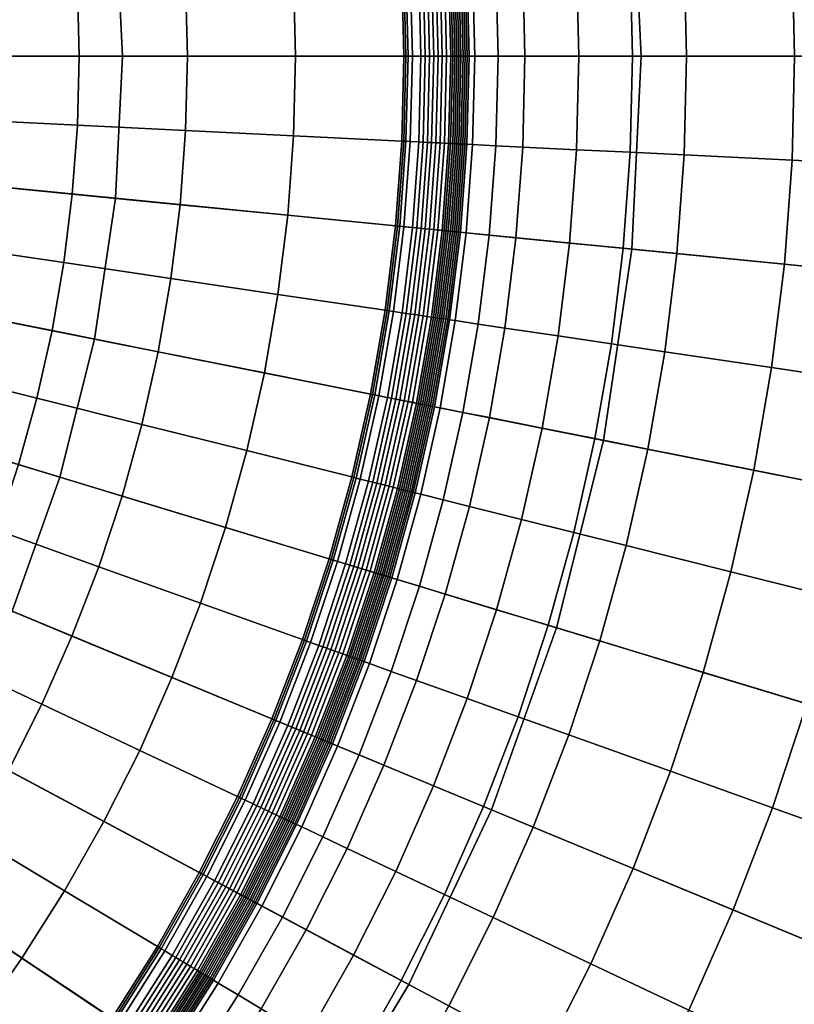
# Model space of a CAD drawing. Header units: millimetres. Extents: x -707 to 884, y -280 to 280.
# Tile 58 of 256: x -460 to -439, y -26 to 1. Entities that reach past the tile are written whole.
import ezdxf

# ---------------------------------------------------------------- set-up
doc = ezdxf.new("R2010")
doc.units = ezdxf.units.MM
doc.header["$MEASUREMENT"] = 0
doc.layers.add('Small CH176 Glass 1', color=1, linetype='Continuous', true_color=0xff0000)

msp = doc.modelspace()

# ---------------------------------------------------------------- meshes
at = {"layer": 'Small CH176 Glass 1'}
mesh = msp.add_polyface(dxfattribs=at)
corners = [(-414.135, 8.143, 17.539), (-413.734, 0, 17.539), (-399.41, 0, 19.606), (-399.879, 9.547, 19.605), (-423.061, 7.264, 15.859), (-422.704, 0, 15.859), (-415.331, 16.208, 17.537), (-401.282, 19.002, 19.605), (-424.128, 14.458, 15.858), (-433.823, 12.529, 13.769), (-432.898, 6.295, 13.77), (-444.332, 10.439, 11.529), (-443.561, 5.245, 11.53), (-435.355, 18.643, 13.767), (-425.895, 21.512, 15.855), (-445.608, 15.532, 11.527), (-448.271, 4.781, 0.305), (-448.095, 2.393, 0.305), (-448.15, 2.391, 0.286), (-448.326, 4.775, 0.286), (-448.217, 4.786, 0.326), (-448.04, 2.396, 0.326), (-448.064, 4.801, 0.385), (-447.887, 2.403, 0.385), (-447.435, 4.863, 0.633), (-447.256, 2.435, 0.633), (-446.708, 4.935, 0.919), (-446.526, 2.47, 0.919), (-445.252, 5.078, 1.485), (-445.065, 2.542, 1.485), (-443.795, 5.222, 2.045), (-443.603, 2.614, 2.045), (-442.337, 5.365, 2.599), (-442.14, 2.686, 2.599), (-439.416, 5.653, 3.685), (-439.208, 2.83, 3.685), (-436.486, 5.942, 4.739), (-436.267, 2.974, 4.739), (-430.589, 6.522, 6.734), (-430.348, 3.265, 6.735), (-424.626, 7.11, 8.553), (-424.364, 3.559, 8.553), (-412.005, 8.353, 11.693), (-411.698, 4.181, 11.693), (-448.564, 7.157, 0.305), (-448.618, 7.149, 0.286), (-448.51, 7.165, 0.326), (-448.358, 7.187, 0.385), (-447.733, 7.28, 0.633), (-447.01, 7.387, 0.919), (-445.563, 7.602, 1.485), (-444.115, 7.817, 2.045), (-442.666, 8.032, 2.599), (-439.762, 8.462, 3.685), (-436.85, 8.894, 4.739), (-430.988, 9.764, 6.734), (-425.062, 10.643, 8.553), (-412.517, 12.504, 11.693), (-448.15, 9.679, 0.633), (-448.769, 9.556, 0.385), (-447.432, 9.822, 0.918), (-445.998, 10.107, 1.485), (-444.562, 10.393, 2.045), (-443.125, 10.679, 2.599), (-440.246, 11.252, 3.685), (-437.359, 11.826, 4.738), (-431.547, 12.982, 6.734), (-425.671, 14.151, 8.552), (-413.232, 16.625, 11.692), (-400.546, 19.148, 14.09), (-399.722, 14.402, 14.09), (-447.974, 12.233, 0.918), (-448.683, 12.056, 0.633), (-446.555, 12.589, 1.485), (-445.135, 12.944, 2.045), (-443.714, 13.3, 2.599), (-440.867, 14.013, 3.684), (-438.01, 14.729, 4.738), (-432.262, 16.169, 6.734), (-426.451, 17.624, 8.552), (-414.149, 20.706, 11.692), (-447.233, 15.039, 1.485), (-448.633, 14.615, 0.918), (-445.833, 15.464, 2.045), (-444.431, 15.89, 2.599), (-441.622, 16.742, 3.684), (-438.804, 17.596, 4.738), (-433.133, 19.317, 6.733), (-448.031, 17.454, 1.485), (-449.408, 16.961, 0.918), (-446.653, 17.947, 2.045), (-445.273, 18.441, 2.598)]
mesh.append_faces([[corners[k] for k in face] for face in [(0, 1, 2, 3), (4, 5, 1, 0), (6, 0, 3, 7), (8, 4, 0, 6), (9, 10, 4, 8), (11, 12, 10, 9), (13, 9, 8, 14), (15, 11, 9, 13), (16, 17, 18, 19), (20, 21, 17, 16), (22, 23, 21, 20), (24, 25, 23, 22), (26, 27, 25, 24), (28, 29, 27, 26), (30, 31, 29, 28), (32, 33, 31, 30), (34, 35, 33, 32), (36, 37, 35, 34), (38, 39, 37, 36), (40, 41, 39, 38), (42, 43, 41, 40), (44, 16, 19, 45), (46, 20, 16, 44), (47, 22, 20, 46), (48, 24, 22, 47), (49, 26, 24, 48), (50, 28, 26, 49), (51, 30, 28, 50), (52, 32, 30, 51), (53, 34, 32, 52), (54, 36, 34, 53), (55, 38, 36, 54), (56, 40, 38, 55), (57, 42, 40, 56), (58, 48, 47, 59), (60, 49, 48, 58), (61, 50, 49, 60), (62, 51, 50, 61), (63, 52, 51, 62), (64, 53, 52, 63), (65, 54, 53, 64), (66, 55, 54, 65), (67, 56, 55, 66), (68, 57, 56, 67), (69, 70, 57, 68), (71, 60, 58, 72), (73, 61, 60, 71), (74, 62, 61, 73), (75, 63, 62, 74), (76, 64, 63, 75), (77, 65, 64, 76), (78, 66, 65, 77), (79, 67, 66, 78), (80, 68, 67, 79), (81, 73, 71, 82), (83, 74, 73, 81), (84, 75, 74, 83), (85, 76, 75, 84), (86, 77, 76, 85), (87, 78, 77, 86), (88, 81, 82, 89), (90, 83, 81, 88), (91, 84, 83, 90)]])
mesh = msp.add_polyface(dxfattribs=at)
corners = [(-432.898, 6.295, 13.77), (-432.589, 0, 13.771), (-422.704, 0, 15.859), (-423.061, 7.264, 15.859), (-443.561, 5.245, 11.53), (-443.304, 0, 11.531), (-444.41, -52.402, 15.82), (-449.798, -57.286, 15.805), (-444.108, -64.219, 17.484), (-438.067, -58.744, 17.5), (-439.526, -47.013, 15.831), (-432.592, -52.704, 17.512), (-447.167, -40.742, 13.745), (-451.4, -45.412, 13.735), (-427.736, -46.155, 17.521), (-421.519, -61.791, 19.584), (-415.825, -54.113, 19.592), (-435.193, -41.172, 15.84), (-443.413, -35.68, 13.753), (-410.911, -45.915, 19.597), (-404.785, -61.49, 21.153), (-399.201, -52.174, 21.157), (-423.544, -39.162, 17.527), (-431.455, -34.934, 15.847), (-440.172, -30.274, 13.759), (-449.622, -25.223, 11.52), (-452.322, -29.727, 11.515), (-420.058, -31.792, 17.532), (-406.824, -37.274, 19.601), (-428.345, -28.36, 15.852), (-437.478, -24.577, 13.763), (-447.377, -20.477, 11.524), (-417.312, -24.116, 17.535), (-403.604, -28.274, 19.603), (-425.895, -21.512, 15.855), (-435.355, -18.643, 13.767), (-445.608, -15.532, 11.527), (-415.331, -16.208, 17.537), (-401.282, -19.002, 19.605), (-424.128, -14.458, 15.858), (-433.823, -12.529, 13.769), (-444.332, -10.439, 11.529), (-414.135, -8.143, 17.539), (-399.879, -9.547, 19.605), (-423.061, -7.264, 15.859), (-432.898, -6.295, 13.77), (-443.561, -5.245, 11.53), (-413.734, 0, 17.539), (-399.41, 0, 19.606), (-422.704, 0, 15.859), (-432.589, 0, 13.771), (-443.304, 0, 11.531), (-448.428, 2.377, 0.196), (-448.369, 0, 0.196), (-448.426, 0, 0.18), (-448.484, 2.374, 0.18), (-448.372, 2.38, 0.213), (-448.313, 0, 0.213), (-448.316, 2.382, 0.23), (-448.257, 0, 0.23), (-448.26, 2.385, 0.248), (-448.202, 0, 0.248), (-448.205, 2.388, 0.266), (-448.146, 0, 0.266), (-448.15, 2.391, 0.286), (-448.091, 0, 0.286), (-448.095, 2.393, 0.305), (-448.036, 0, 0.305), (-448.04, 2.396, 0.326), (-447.981, 0, 0.326), (-447.887, 2.403, 0.385), (-447.828, 0, 0.385), (-447.256, 2.435, 0.633), (-447.196, 0, 0.633), (-446.526, 2.47, 0.919), (-446.465, 0, 0.919), (-445.065, 2.542, 1.485), (-445.002, 0, 1.485), (-443.603, 2.614, 2.045), (-443.539, 0, 2.045), (-442.14, 2.686, 2.599), (-442.074, 0, 2.599), (-439.208, 2.83, 3.685), (-439.138, 0, 3.685), (-436.267, 2.974, 4.739), (-436.194, 0, 4.739), (-430.348, 3.265, 6.735), (-430.268, 0, 6.735), (-424.364, 3.559, 8.553), (-424.277, 0, 8.553), (-411.698, 4.181, 11.693), (-411.595, 0, 11.693), (-448.491, 4.759, 0.23), (-448.547, 4.754, 0.213), (-448.436, 4.765, 0.248), (-448.38, 4.77, 0.266), (-448.326, 4.775, 0.286), (-439.584, -63.141, 11.668), (-442.751, -65.873, 11.664), (-450.796, -56.07, 8.533), (-448.1, -53.745, 8.535), (-436.554, -60.257, 11.672), (-445.522, -51.29, 8.538), (-443.067, -48.711, 8.54), (-449.758, -47.053, 6.724), (-447.506, -44.688, 6.726), (-433.67, -57.228, 11.676), (-440.741, -46.016, 8.542), (-445.373, -42.215, 6.727), (-430.938, -54.061, 11.679), (-420.939, -62.267, 14.077), (-424.086, -65.915, 14.074)]
mesh.append_faces([[corners[k] for k in face] for face in [(0, 1, 2, 3), (4, 5, 1, 0), (6, 7, 8, 9), (10, 6, 9, 11), (12, 13, 6, 10), (14, 11, 15, 16), (17, 10, 11, 14), (18, 12, 10, 17), (19, 16, 20, 21), (22, 14, 16, 19), (23, 17, 14, 22), (24, 18, 17, 23), (25, 26, 18, 24), (27, 22, 19, 28), (29, 23, 22, 27), (30, 24, 23, 29), (31, 25, 24, 30), (32, 27, 28, 33), (34, 29, 27, 32), (35, 30, 29, 34), (36, 31, 30, 35), (37, 32, 33, 38), (39, 34, 32, 37), (40, 35, 34, 39), (41, 36, 35, 40), (42, 37, 38, 43), (44, 39, 37, 42), (45, 40, 39, 44), (46, 41, 40, 45), (47, 42, 43, 48), (49, 44, 42, 47), (50, 45, 44, 49), (51, 46, 45, 50), (52, 53, 54, 55), (56, 57, 53, 52), (58, 59, 57, 56), (60, 61, 59, 58), (62, 63, 61, 60), (64, 65, 63, 62), (66, 67, 65, 64), (68, 69, 67, 66), (70, 71, 69, 68), (72, 73, 71, 70), (74, 75, 73, 72), (76, 77, 75, 74), (78, 79, 77, 76), (80, 81, 79, 78), (82, 83, 81, 80), (84, 85, 83, 82), (86, 87, 85, 84), (88, 89, 87, 86), (90, 91, 89, 88), (92, 58, 56, 93), (94, 60, 58, 92), (95, 62, 60, 94), (96, 64, 62, 95), (97, 98, 99, 100), (101, 97, 100, 102), (103, 102, 104, 105), (106, 101, 102, 103), (107, 103, 105, 108), (109, 106, 103, 107), (110, 111, 106, 109)]])
mesh = msp.add_polyface(dxfattribs=at)
corners = [(-457.591, 3.863, 9.781), (-457.401, 0, 9.781), (-443.304, 0, 11.531), (-443.561, 5.245, 11.53), (-476.717, 1.979, 9.03), (-476.62, 0, 9.03), (-464.043, -21.895, 9.77), (-466.347, -25.002, 9.765), (-455.45, -33.945, 11.509), (-452.322, -29.727, 11.515), (-462.054, -18.578, 9.773), (-449.622, -25.223, 11.52), (-479.004, -9.518, 9.025), (-480.023, -11.218, 9.023), (-460.401, -15.082, 9.776), (-447.377, -20.477, 11.524), (-478.157, -7.727, 9.027), (-459.098, -11.44, 9.778), (-445.608, -15.532, 11.527), (-477.49, -5.861, 9.028), (-458.158, -7.689, 9.78), (-444.332, -10.439, 11.529), (-477.008, -3.939, 9.029), (-457.591, -3.863, 9.781), (-443.561, -5.245, 11.53), (-476.717, -1.979, 9.03), (-457.401, 0, 9.781), (-443.304, 0, 11.531), (-476.62, 0, 9.03), (-467.438, 1.443, 0), (-467.402, 0, 0), (-473.284, 0), (-473.312, 1.154), (-464.5, 1.587), (-464.461, 0), (-461.563, 1.732), (-461.52, 0), (-458.625, 1.876), (-458.579, 0), (-455.688, 2.02), (-455.638, 0), (-452.751, 2.165), (-452.697, 0), (-449.813, 2.309, 0), (-449.757, 0, 0), (-449.755, 2.312, 0), (-449.698, 0, 0), (-449.697, 2.315, 0.001), (-449.64, 0, 0.001), (-449.58, 2.32, 0.005), (-449.523, 0, 0.005), (-449.347, 2.332, 0.022), (-449.29, 0, 0.022), (-449.231, 2.337, 0.034), (-449.173, 0, 0.034), (-449.115, 2.343, 0.049), (-449.057, 0, 0.049), (-448.999, 2.349, 0.067), (-448.941, 0, 0.067), (-448.883, 2.355, 0.087), (-448.826, 0, 0.087), (-448.768, 2.36, 0.111), (-448.71, 0, 0.111), (-448.654, 2.366, 0.137), (-448.596, 0, 0.137), (-448.54, 2.371, 0.165), (-448.482, 0, 0.165), (-448.484, 2.374, 0.18), (-448.426, 0, 0.18), (-467.544, 2.883, 0), (-473.397, 2.306), (-464.617, 3.171), (-461.69, 3.459), (-458.763, 3.747), (-455.837, 4.036), (-452.91, 4.324), (-449.983, 4.612, 0), (-449.925, 4.618, 0), (-449.867, 4.624, 0.001), (-449.751, 4.635, 0.005), (-449.519, 4.658, 0.022), (-467.72, 4.315, 0), (-473.539, 3.452), (-467.698, -29.114), (-469.161, -30.507), (-471.136, -28.328), (-469.777, -27.034), (-468.483, -25.675), (-471.857, -24.955), (-470.662, -23.7), (-466.304, -27.65), (-469.531, -22.389), (-472.842, -21.725), (-471.804, -20.523), (-467.258, -24.254), (-464.984, -26.12), (-462.711, -27.986), (-464.125, -29.625), (-468.465, -21.023), (-470.828, -19.271), (-466.103, -22.775), (-463.741, -24.527), (-461.379, -26.279), (-459.017, -28.031, 0), (-460.438, -29.851, 0), (-458.97, -28.065, 0), (-460.393, -29.888, 0), (-458.923, -28.1, 0.001), (-460.347, -29.925, 0.001), (-458.829, -28.17, 0.005), (-460.257, -29.999, 0.005), (-458.642, -28.309, 0.022), (-460.077, -30.147, 0.022), (-458.548, -28.378, 0.034), (-459.987, -30.221, 0.034)]
mesh.append_faces([[corners[k] for k in face] for face in [(0, 1, 2, 3), (4, 5, 1, 0), (6, 7, 8, 9), (10, 6, 9, 11), (12, 13, 6, 10), (14, 10, 11, 15), (16, 12, 10, 14), (17, 14, 15, 18), (19, 16, 14, 17), (20, 17, 18, 21), (22, 19, 17, 20), (23, 20, 21, 24), (25, 22, 20, 23), (26, 23, 24, 27), (28, 25, 23, 26), (29, 30, 31, 32), (33, 34, 30, 29), (35, 36, 34, 33), (37, 38, 36, 35), (39, 40, 38, 37), (41, 42, 40, 39), (43, 44, 42, 41), (45, 46, 44, 43), (47, 48, 46, 45), (49, 50, 48, 47), (51, 52, 50, 49), (53, 54, 52, 51), (55, 56, 54, 53), (57, 58, 56, 55), (59, 60, 58, 57), (61, 62, 60, 59), (63, 64, 62, 61), (65, 66, 64, 63), (67, 68, 66, 65), (69, 29, 32, 70), (71, 33, 29, 69), (72, 35, 33, 71), (73, 37, 35, 72), (74, 39, 37, 73), (75, 41, 39, 74), (76, 43, 41, 75), (77, 45, 43, 76), (78, 47, 45, 77), (79, 49, 47, 78), (80, 51, 49, 79), (81, 69, 70, 82), (83, 84, 85, 86), (87, 86, 88, 89), (90, 83, 86, 87), (91, 89, 92, 93), (94, 87, 89, 91), (95, 90, 87, 94), (96, 97, 90, 95), (98, 91, 93, 99), (100, 94, 91, 98), (101, 95, 94, 100), (102, 96, 95, 101), (103, 104, 96, 102), (105, 106, 104, 103), (107, 108, 106, 105), (109, 110, 108, 107), (111, 112, 110, 109), (113, 114, 112, 111)]])
mesh = msp.add_polyface(dxfattribs=at)
corners = [(-462.577, -22.875), (-463.741, -24.527), (-466.103, -22.775), (-465.023, -21.241), (-461.496, -21.167), (-464.019, -19.655), (-458.974, -22.679), (-460.132, -24.508), (-463.094, -18.023), (-466.541, -18.143), (-465.687, -16.636), (-460.5, -19.409), (-457.906, -20.795), (-455.313, -22.181, 0), (-456.451, -24.191, 0), (-455.261, -22.209, 0), (-456.401, -24.221, 0), (-455.21, -22.237, 0.001), (-456.351, -24.251, 0.001), (-455.107, -22.291, 0.005), (-456.251, -24.311, 0.005), (-462.25, -16.346), (-464.909, -15.089), (-459.591, -17.604), (-456.933, -18.861), (-454.275, -20.119, 0), (-461.49, -14.631), (-464.207, -13.505), (-458.773, -15.756), (-456.055, -16.882), (-460.814, -12.88), (-463.583, -11.889), (-458.045, -13.871), (-455.276, -14.862), (-463.04, -10.245), (-466.352, -10.899), (-465.854, -9.391), (-460.226, -11.098), (-457.411, -11.952), (-454.597, -12.806), (-462.578, -8.575), (-465.431, -7.86), (-459.725, -9.29), (-456.872, -10.004), (-454.02, -10.719), (-462.198, -6.885), (-465.083, -6.311), (-459.314, -7.459), (-456.43, -8.032), (-461.902, -5.178), (-464.811, -4.747), (-458.993, -5.61), (-456.084, -6.041), (-461.69, -3.459), (-464.617, -3.171), (-458.763, -3.747), (-455.837, -4.036), (-461.563, -1.732), (-464.5, -1.587), (-458.625, -1.876), (-455.688, -2.02), (-461.52, 0), (-464.461, 0), (-458.579, 0), (-455.638, 0)]
mesh.append_faces([[corners[k] for k in face] for face in [(0, 1, 2, 3), (4, 0, 3, 5), (6, 7, 0, 4), (8, 5, 9, 10), (11, 4, 5, 8), (12, 6, 4, 11), (13, 14, 6, 12), (15, 16, 14, 13), (17, 18, 16, 15), (19, 20, 18, 17), (21, 8, 10, 22), (23, 11, 8, 21), (24, 12, 11, 23), (25, 13, 12, 24), (26, 21, 22, 27), (28, 23, 21, 26), (29, 24, 23, 28), (30, 26, 27, 31), (32, 28, 26, 30), (33, 29, 28, 32), (34, 31, 35, 36), (37, 30, 31, 34), (38, 32, 30, 37), (39, 33, 32, 38), (40, 34, 36, 41), (42, 37, 34, 40), (43, 38, 37, 42), (44, 39, 38, 43), (45, 40, 41, 46), (47, 42, 40, 45), (48, 43, 42, 47), (49, 45, 46, 50), (51, 47, 45, 49), (52, 48, 47, 51), (53, 49, 50, 54), (55, 51, 49, 53), (56, 52, 51, 55), (57, 53, 54, 58), (59, 55, 53, 57), (60, 56, 55, 59), (61, 57, 58, 62), (63, 59, 57, 61), (64, 60, 59, 63)]])
mesh = msp.add_polyface(dxfattribs=at)
corners = [(-451.783, -13.659, 0), (-452.507, -15.852, 0), (-455.276, -14.862), (-454.597, -12.806), (-451.727, -13.676, 0), (-452.452, -15.872, 0), (-451.671, -13.693, 0.001), (-452.397, -15.892, 0.001), (-451.56, -13.727, 0.005), (-452.288, -15.931, 0.005), (-451.167, -11.433, 0), (-454.02, -10.719), (-451.11, -11.448, 0), (-451.054, -11.462, 0.001), (-450.941, -11.49, 0.005), (-450.714, -11.547, 0.022), (-451.336, -13.795, 0.022), (-450.601, -11.575, 0.034), (-451.225, -13.829, 0.034), (-450.488, -11.603, 0.049), (-451.113, -13.862, 0.049), (-450.376, -11.632, 0.067), (-451.002, -13.896, 0.067), (-450.264, -11.66, 0.087), (-450.892, -13.93, 0.087), (-450.152, -11.688, 0.111), (-450.782, -13.963, 0.111), (-450.041, -11.715, 0.137), (-450.672, -13.996, 0.137), (-449.931, -11.743, 0.165), (-450.563, -14.029, 0.165), (-449.876, -11.757, 0.18), (-450.509, -14.046, 0.18), (-449.821, -11.771, 0.196), (-450.455, -14.062, 0.196), (-449.767, -11.784, 0.213), (-450.401, -14.078, 0.213), (-449.712, -11.798, 0.23), (-450.348, -14.095, 0.23), (-453.545, -8.606), (-456.872, -10.004), (-456.43, -8.032), (-450.661, -9.18, 0), (-450.604, -9.191, 0), (-450.546, -9.203, 0.001), (-450.432, -9.225, 0.005), (-450.203, -9.271, 0.022), (-450.089, -9.294, 0.034), (-449.975, -9.316, 0.049), (-449.861, -9.339, 0.067), (-449.748, -9.362, 0.087), (-453.175, -6.473), (-456.084, -6.041), (-450.266, -6.904, 0), (-450.208, -6.913, 0), (-450.151, -6.922, 0.001), (-450.035, -6.939, 0.005), (-449.804, -6.973, 0.022), (-452.91, -4.324), (-455.837, -4.036), (-449.983, -4.612, 0), (-449.925, -4.618, 0), (-452.751, -2.165), (-455.688, -2.02), (-449.813, -2.309, 0), (-452.697, 0), (-455.638, 0), (-449.757, 0, 0)]
mesh.append_faces([[corners[k] for k in face] for face in [(0, 1, 2, 3), (4, 5, 1, 0), (6, 7, 5, 4), (8, 9, 7, 6), (10, 0, 3, 11), (12, 4, 0, 10), (13, 6, 4, 12), (14, 8, 6, 13), (15, 16, 8, 14), (17, 18, 16, 15), (19, 20, 18, 17), (21, 22, 20, 19), (23, 24, 22, 21), (25, 26, 24, 23), (27, 28, 26, 25), (29, 30, 28, 27), (31, 32, 30, 29), (33, 34, 32, 31), (35, 36, 34, 33), (37, 38, 36, 35), (39, 11, 40, 41), (42, 10, 11, 39), (43, 12, 10, 42), (44, 13, 12, 43), (45, 14, 13, 44), (46, 15, 14, 45), (47, 17, 15, 46), (48, 19, 17, 47), (49, 21, 19, 48), (50, 23, 21, 49), (51, 39, 41, 52), (53, 42, 39, 51), (54, 43, 42, 53), (55, 44, 43, 54), (56, 45, 44, 55), (57, 46, 45, 56), (58, 51, 52, 59), (60, 53, 51, 58), (61, 54, 53, 60), (62, 58, 59, 63), (64, 60, 58, 62), (65, 62, 63, 66), (67, 64, 62, 65)]])
mesh = msp.add_polyface(dxfattribs=at)
corners = [(-449.867, -4.624, 0.001), (-450.151, -6.922, 0.001), (-450.208, -6.913, 0), (-449.925, -4.618, 0), (-449.751, -4.635, 0.005), (-450.035, -6.939, 0.005), (-449.519, -4.658, 0.022), (-449.804, -6.973, 0.022), (-449.403, -4.669, 0.034), (-449.689, -6.99, 0.034), (-449.287, -4.681, 0.049), (-449.574, -7.007, 0.049), (-449.172, -4.692, 0.067), (-449.459, -7.024, 0.067), (-449.057, -4.703, 0.087), (-449.345, -7.041, 0.087), (-448.942, -4.715, 0.111), (-449.231, -7.058, 0.111), (-448.828, -4.726, 0.137), (-449.118, -7.075, 0.137), (-448.715, -4.737, 0.165), (-449.005, -7.091, 0.165), (-448.659, -4.743, 0.18), (-448.949, -7.1, 0.18), (-448.603, -4.748, 0.196), (-448.894, -7.108, 0.196), (-448.547, -4.754, 0.213), (-448.838, -7.116, 0.213), (-448.491, -4.759, 0.23), (-448.783, -7.124, 0.23), (-448.436, -4.765, 0.248), (-448.728, -7.133, 0.248), (-448.38, -4.77, 0.266), (-448.673, -7.141, 0.266), (-449.755, -2.312, 0), (-449.983, -4.612, 0), (-449.813, -2.309, 0), (-449.697, -2.315, 0.001), (-449.58, -2.32, 0.005), (-449.347, -2.332, 0.022), (-449.231, -2.337, 0.034), (-449.115, -2.343, 0.049), (-448.999, -2.349, 0.067), (-448.883, -2.355, 0.087), (-448.768, -2.36, 0.111), (-448.654, -2.366, 0.137), (-448.54, -2.371, 0.165), (-448.484, -2.374, 0.18), (-448.428, -2.377, 0.196), (-448.372, -2.38, 0.213), (-448.316, -2.382, 0.23), (-449.698, 0, 0), (-449.757, 0, 0), (-449.64, 0, 0.001), (-449.523, 0, 0.005), (-449.29, 0, 0.022), (-449.173, 0, 0.034), (-449.057, 0, 0.049), (-448.941, 0, 0.067), (-448.826, 0, 0.087), (-448.71, 0, 0.111), (-448.596, 0, 0.137), (-448.482, 0, 0.165), (-448.426, 0, 0.18)]
mesh.append_faces([[corners[k] for k in face] for face in [(0, 1, 2, 3), (4, 5, 1, 0), (6, 7, 5, 4), (8, 9, 7, 6), (10, 11, 9, 8), (12, 13, 11, 10), (14, 15, 13, 12), (16, 17, 15, 14), (18, 19, 17, 16), (20, 21, 19, 18), (22, 23, 21, 20), (24, 25, 23, 22), (26, 27, 25, 24), (28, 29, 27, 26), (30, 31, 29, 28), (32, 33, 31, 30), (34, 3, 35, 36), (37, 0, 3, 34), (38, 4, 0, 37), (39, 6, 4, 38), (40, 8, 6, 39), (41, 10, 8, 40), (42, 12, 10, 41), (43, 14, 12, 42), (44, 16, 14, 43), (45, 18, 16, 44), (46, 20, 18, 45), (47, 22, 20, 46), (48, 24, 22, 47), (49, 26, 24, 48), (50, 28, 26, 49), (51, 34, 36, 52), (53, 37, 34, 51), (54, 38, 37, 53), (55, 39, 38, 54), (56, 40, 39, 55), (57, 41, 40, 56), (58, 42, 41, 57), (59, 43, 42, 58), (60, 44, 43, 59), (61, 45, 44, 60), (62, 46, 45, 61), (63, 47, 46, 62)]])
mesh = msp.add_polyface(dxfattribs=at)
corners = [(-447.233, -15.039, 1.485), (-448.031, -17.454, 1.485), (-449.408, -16.961, 0.918), (-448.633, -14.615, 0.918), (-445.833, -15.464, 2.045), (-446.653, -17.947, 2.045), (-444.431, -15.89, 2.599), (-445.273, -18.441, 2.598), (-446.555, -12.589, 1.485), (-447.974, -12.233, 0.918), (-445.135, -12.944, 2.045), (-443.714, -13.3, 2.599), (-447.432, -9.822, 0.918), (-448.683, -12.056, 0.633), (-448.15, -9.679, 0.633), (-445.998, -10.107, 1.485), (-444.562, -10.393, 2.045), (-443.125, -10.679, 2.599), (-447.733, -7.28, 0.633), (-448.769, -9.556, 0.385), (-448.358, -7.187, 0.385), (-447.01, -7.387, 0.919), (-445.563, -7.602, 1.485), (-444.115, -7.817, 2.045), (-448.217, -4.786, 0.326), (-448.51, -7.165, 0.326), (-448.564, -7.157, 0.305), (-448.271, -4.781, 0.305), (-448.064, -4.801, 0.385), (-447.435, -4.863, 0.633), (-446.708, -4.935, 0.919), (-445.252, -5.078, 1.485), (-443.795, -5.222, 2.045), (-448.26, -2.385, 0.248), (-448.436, -4.765, 0.248), (-448.491, -4.759, 0.23), (-448.316, -2.382, 0.23), (-448.205, -2.388, 0.266), (-448.38, -4.77, 0.266), (-448.15, -2.391, 0.286), (-448.326, -4.775, 0.286), (-448.095, -2.393, 0.305), (-448.04, -2.396, 0.326), (-447.887, -2.403, 0.385), (-447.256, -2.435, 0.633), (-446.526, -2.47, 0.919), (-445.065, -2.542, 1.485), (-443.603, -2.614, 2.045), (-448.369, 0, 0.196), (-448.428, -2.377, 0.196), (-448.484, -2.374, 0.18), (-448.426, 0, 0.18), (-448.313, 0, 0.213), (-448.372, -2.38, 0.213), (-448.257, 0, 0.23), (-448.202, 0, 0.248), (-448.146, 0, 0.266), (-448.091, 0, 0.286), (-448.036, 0, 0.305), (-447.981, 0, 0.326), (-447.828, 0, 0.385), (-447.196, 0, 0.633), (-446.465, 0, 0.919), (-445.002, 0, 1.485), (-443.539, 0, 2.045)]
mesh.append_faces([[corners[k] for k in face] for face in [(0, 1, 2, 3), (4, 5, 1, 0), (6, 7, 5, 4), (8, 0, 3, 9), (10, 4, 0, 8), (11, 6, 4, 10), (12, 9, 13, 14), (15, 8, 9, 12), (16, 10, 8, 15), (17, 11, 10, 16), (18, 14, 19, 20), (21, 12, 14, 18), (22, 15, 12, 21), (23, 16, 15, 22), (24, 25, 26, 27), (28, 20, 25, 24), (29, 18, 20, 28), (30, 21, 18, 29), (31, 22, 21, 30), (32, 23, 22, 31), (33, 34, 35, 36), (37, 38, 34, 33), (39, 40, 38, 37), (41, 27, 40, 39), (42, 24, 27, 41), (43, 28, 24, 42), (44, 29, 28, 43), (45, 30, 29, 44), (46, 31, 30, 45), (47, 32, 31, 46), (48, 49, 50, 51), (52, 53, 49, 48), (54, 36, 53, 52), (55, 33, 36, 54), (56, 37, 33, 55), (57, 39, 37, 56), (58, 41, 39, 57), (59, 42, 41, 58), (60, 43, 42, 59), (61, 44, 43, 60), (62, 45, 44, 61), (63, 46, 45, 62), (64, 47, 46, 63)]])
mesh = msp.add_polyface(dxfattribs=at)
corners = [(-441.622, -16.742, 3.684), (-442.51, -19.43, 3.684), (-445.273, -18.441, 2.598), (-444.431, -15.89, 2.599), (-440.867, -14.013, 3.684), (-443.714, -13.3, 2.599), (-438.01, -14.729, 4.738), (-438.804, -17.596, 4.738), (-432.262, -16.169, 6.734), (-433.133, -19.317, 6.733), (-440.246, -11.252, 3.685), (-443.125, -10.679, 2.599), (-437.359, -11.826, 4.738), (-431.547, -12.982, 6.734), (-425.671, -14.151, 8.552), (-426.451, -17.624, 8.552), (-413.232, -16.625, 11.692), (-414.149, -20.706, 11.692), (-442.666, -8.032, 2.599), (-444.562, -10.393, 2.045), (-444.115, -7.817, 2.045), (-439.762, -8.462, 3.685), (-436.85, -8.894, 4.739), (-430.988, -9.764, 6.734), (-425.062, -10.643, 8.553), (-412.517, -12.504, 11.693), (-399.722, -14.402, 14.09), (-400.546, -19.148, 14.09), (-442.337, -5.365, 2.599), (-443.795, -5.222, 2.045), (-439.416, -5.653, 3.685), (-436.486, -5.942, 4.739), (-430.589, -6.522, 6.734), (-424.626, -7.11, 8.553), (-412.005, -8.353, 11.693), (-399.132, -9.621, 14.09), (-373.024, -12.192, 17.447), (-373.771, -18.251, 17.447), (-347.117, -14.744, 20.377), (-348.02, -22.071, 20.377), (-442.14, -2.686, 2.599), (-443.603, -2.614, 2.045), (-439.208, -2.83, 3.685), (-436.267, -2.974, 4.739), (-430.348, -3.265, 6.735), (-424.364, -3.559, 8.553), (-411.698, -4.181, 11.693), (-398.778, -4.816, 14.091), (-372.574, -6.103, 17.447), (-346.573, -7.381, 20.377), (-333.985, -7.999, 22.111), (-334.574, -15.979, 22.111), (-442.074, 0, 2.599), (-443.539, 0, 2.045), (-439.138, 0, 3.685), (-436.194, 0, 4.739), (-430.268, 0, 6.735), (-424.277, 0, 8.553), (-411.595, 0, 11.693), (-398.66, 0, 14.091), (-372.425, 0, 17.447), (-346.392, 0, 20.377)]
mesh.append_faces([[corners[k] for k in face] for face in [(0, 1, 2, 3), (4, 0, 3, 5), (6, 7, 0, 4), (8, 9, 7, 6), (10, 4, 5, 11), (12, 6, 4, 10), (13, 8, 6, 12), (14, 15, 8, 13), (16, 17, 15, 14), (18, 11, 19, 20), (21, 10, 11, 18), (22, 12, 10, 21), (23, 13, 12, 22), (24, 14, 13, 23), (25, 16, 14, 24), (26, 27, 16, 25), (28, 18, 20, 29), (30, 21, 18, 28), (31, 22, 21, 30), (32, 23, 22, 31), (33, 24, 23, 32), (34, 25, 24, 33), (35, 26, 25, 34), (36, 37, 26, 35), (38, 39, 37, 36), (40, 28, 29, 41), (42, 30, 28, 40), (43, 31, 30, 42), (44, 32, 31, 43), (45, 33, 32, 44), (46, 34, 33, 45), (47, 35, 34, 46), (48, 36, 35, 47), (49, 38, 36, 48), (50, 51, 38, 49), (52, 40, 41, 53), (54, 42, 40, 52), (55, 43, 42, 54), (56, 44, 43, 55), (57, 45, 44, 56), (58, 46, 45, 57), (59, 47, 46, 58), (60, 48, 47, 59), (61, 49, 48, 60)]])
mesh = msp.add_polyface(dxfattribs=at)
corners = [(-449.333, -14.403, 0.633), (-450.097, -16.715, 0.633), (-450.692, -16.502, 0.385), (-449.937, -14.219, 0.385), (-448.633, -14.615, 0.918), (-449.408, -16.961, 0.918), (-449.658, -11.811, 0.248), (-450.295, -14.111, 0.248), (-450.348, -14.095, 0.23), (-449.712, -11.798, 0.23), (-449.605, -11.825, 0.266), (-450.242, -14.127, 0.266), (-449.551, -11.838, 0.286), (-450.189, -14.143, 0.286), (-449.498, -11.851, 0.305), (-450.136, -14.159, 0.305), (-449.445, -11.865, 0.326), (-450.084, -14.175, 0.326), (-449.296, -11.902, 0.385), (-448.683, -12.056, 0.633), (-447.974, -12.233, 0.918), (-449.635, -9.384, 0.111), (-450.152, -11.688, 0.111), (-450.264, -11.66, 0.087), (-449.748, -9.362, 0.087), (-449.522, -9.406, 0.137), (-450.041, -11.715, 0.137), (-449.411, -9.429, 0.165), (-449.931, -11.743, 0.165), (-449.355, -9.44, 0.18), (-449.876, -11.757, 0.18), (-449.3, -9.451, 0.196), (-449.821, -11.771, 0.196), (-449.245, -9.462, 0.213), (-449.767, -11.784, 0.213), (-449.19, -9.472, 0.23), (-449.136, -9.483, 0.248), (-449.081, -9.494, 0.266), (-449.027, -9.505, 0.286), (-448.973, -9.516, 0.305), (-448.92, -9.526, 0.326), (-448.769, -9.556, 0.385), (-448.15, -9.679, 0.633), (-449.689, -6.99, 0.034), (-450.089, -9.294, 0.034), (-450.203, -9.271, 0.022), (-449.804, -6.973, 0.022), (-449.574, -7.007, 0.049), (-449.975, -9.316, 0.049), (-449.459, -7.024, 0.067), (-449.861, -9.339, 0.067), (-449.345, -7.041, 0.087), (-449.231, -7.058, 0.111), (-449.118, -7.075, 0.137), (-449.005, -7.091, 0.165), (-448.949, -7.1, 0.18), (-448.894, -7.108, 0.196), (-448.838, -7.116, 0.213), (-448.783, -7.124, 0.23), (-448.728, -7.133, 0.248), (-448.673, -7.141, 0.266), (-448.618, -7.149, 0.286), (-448.564, -7.157, 0.305), (-448.51, -7.165, 0.326), (-448.358, -7.187, 0.385), (-448.326, -4.775, 0.286), (-448.38, -4.77, 0.266), (-448.271, -4.781, 0.305)]
mesh.append_faces([[corners[k] for k in face] for face in [(0, 1, 2, 3), (4, 5, 1, 0), (6, 7, 8, 9), (10, 11, 7, 6), (12, 13, 11, 10), (14, 15, 13, 12), (16, 17, 15, 14), (18, 3, 17, 16), (19, 0, 3, 18), (20, 4, 0, 19), (21, 22, 23, 24), (25, 26, 22, 21), (27, 28, 26, 25), (29, 30, 28, 27), (31, 32, 30, 29), (33, 34, 32, 31), (35, 9, 34, 33), (36, 6, 9, 35), (37, 10, 6, 36), (38, 12, 10, 37), (39, 14, 12, 38), (40, 16, 14, 39), (41, 18, 16, 40), (42, 19, 18, 41), (43, 44, 45, 46), (47, 48, 44, 43), (49, 50, 48, 47), (51, 24, 50, 49), (52, 21, 24, 51), (53, 25, 21, 52), (54, 27, 25, 53), (55, 29, 27, 54), (56, 31, 29, 55), (57, 33, 31, 56), (58, 35, 33, 57), (59, 36, 35, 58), (60, 37, 36, 59), (61, 38, 37, 60), (62, 39, 38, 61), (63, 40, 39, 62), (64, 41, 40, 63), (65, 61, 60, 66), (67, 62, 61, 65)]])
mesh = msp.add_polyface(dxfattribs=at)
corners = [(-453.339, -18.007, 0), (-454.275, -20.119, 0), (-456.933, -18.861), (-456.055, -16.882), (-452.507, -15.852, 0), (-455.276, -14.862), (-452.452, -15.872, 0), (-453.285, -18.029, 0), (-452.397, -15.892, 0.001), (-453.231, -18.052, 0.001), (-452.288, -15.931, 0.005), (-453.123, -18.096, 0.005), (-452.068, -16.01, 0.022), (-452.907, -18.186, 0.022), (-451.958, -16.049, 0.034), (-452.8, -18.23, 0.034), (-451.849, -16.088, 0.049), (-452.692, -18.275, 0.049), (-451.739, -16.127, 0.067), (-452.585, -18.319, 0.067), (-451.631, -16.166, 0.087), (-452.478, -18.363, 0.087), (-451.522, -16.205, 0.111), (-452.372, -18.407, 0.111), (-451.415, -16.243, 0.137), (-452.266, -18.451, 0.137), (-451.307, -16.282, 0.165), (-452.161, -18.495, 0.165), (-451.254, -16.301, 0.18), (-452.109, -18.516, 0.18), (-451.201, -16.32, 0.196), (-452.057, -18.538, 0.196), (-451.148, -16.339, 0.213), (-452.005, -18.56, 0.213), (-451.095, -16.357, 0.23), (-451.953, -18.581, 0.23), (-451.043, -16.376, 0.248), (-451.902, -18.602, 0.248), (-450.991, -16.395, 0.266), (-451.851, -18.623, 0.266), (-450.939, -16.413, 0.286), (-451.8, -18.645, 0.286), (-450.887, -16.432, 0.305), (-451.749, -18.666, 0.305), (-450.836, -16.45, 0.326), (-451.698, -18.686, 0.326), (-450.692, -16.502, 0.385), (-451.557, -18.745, 0.385), (-450.097, -16.715, 0.633), (-450.973, -18.987, 0.633), (-449.408, -16.961, 0.918), (-450.297, -19.267, 0.918), (-451.336, -13.795, 0.022), (-451.56, -13.727, 0.005), (-451.225, -13.829, 0.034), (-451.113, -13.862, 0.049), (-451.002, -13.896, 0.067), (-450.892, -13.93, 0.087), (-450.782, -13.963, 0.111), (-450.672, -13.996, 0.137), (-450.563, -14.029, 0.165), (-450.509, -14.046, 0.18), (-450.455, -14.062, 0.196), (-450.401, -14.078, 0.213), (-450.348, -14.095, 0.23), (-450.295, -14.111, 0.248), (-450.242, -14.127, 0.266), (-450.189, -14.143, 0.286), (-450.136, -14.159, 0.305), (-450.084, -14.175, 0.326), (-449.937, -14.219, 0.385)]
mesh.append_faces([[corners[k] for k in face] for face in [(0, 1, 2, 3), (4, 0, 3, 5), (6, 7, 0, 4), (8, 9, 7, 6), (10, 11, 9, 8), (12, 13, 11, 10), (14, 15, 13, 12), (16, 17, 15, 14), (18, 19, 17, 16), (20, 21, 19, 18), (22, 23, 21, 20), (24, 25, 23, 22), (26, 27, 25, 24), (28, 29, 27, 26), (30, 31, 29, 28), (32, 33, 31, 30), (34, 35, 33, 32), (36, 37, 35, 34), (38, 39, 37, 36), (40, 41, 39, 38), (42, 43, 41, 40), (44, 45, 43, 42), (46, 47, 45, 44), (48, 49, 47, 46), (50, 51, 49, 48), (52, 12, 10, 53), (54, 14, 12, 52), (55, 16, 14, 54), (56, 18, 16, 55), (57, 20, 18, 56), (58, 22, 20, 57), (59, 24, 22, 58), (60, 26, 24, 59), (61, 28, 26, 60), (62, 30, 28, 61), (63, 32, 30, 62), (64, 34, 32, 63), (65, 36, 34, 64), (66, 38, 36, 65), (67, 40, 38, 66), (68, 42, 40, 67), (69, 44, 42, 68), (70, 46, 44, 69)]])
mesh = msp.add_polyface(dxfattribs=at)
corners = [(-443.363, -39.64, 6.728), (-445.373, -42.215, 6.727), (-449.953, -38.455, 4.734), (-448.123, -36.11, 4.735), (-438.551, -43.209, 8.544), (-440.741, -46.016, 8.542), (-428.365, -50.763, 11.681), (-430.938, -54.061, 11.679), (-446.41, -33.677, 4.736), (-450.488, -34.356, 3.682), (-448.858, -32.042, 3.683), (-441.483, -36.97, 6.729), (-436.501, -40.298, 8.546), (-425.957, -47.344, 11.683), (-447.344, -29.65, 3.683), (-451.299, -30.411, 2.598), (-449.861, -28.141, 2.598), (-444.818, -31.164, 4.736), (-439.735, -34.21, 6.73), (-434.596, -37.29, 8.547), (-423.719, -43.81, 11.685), (-448.537, -25.803, 2.598), (-451.118, -27.388, 2.044), (-449.829, -25.113, 2.045), (-445.948, -27.187, 3.683), (-443.352, -28.575, 4.737), (-438.125, -31.368, 6.731), (-432.842, -34.193, 8.548), (-421.657, -40.171, 11.687), (-448.653, -22.777, 2.045), (-451.12, -24.423, 1.485), (-449.977, -22.151, 1.485), (-447.329, -23.403, 2.598), (-444.676, -24.659, 3.684), (-442.014, -25.917, 4.737), (-436.657, -28.451, 6.732), (-431.241, -31.013, 8.549), (-419.777, -36.435, 11.688), (-447.594, -20.387, 2.045), (-448.946, -19.826, 1.485), (-446.24, -20.947, 2.598), (-443.528, -22.071, 3.684), (-440.808, -23.197, 4.737), (-435.333, -25.465, 6.732), (-429.798, -27.758, 8.55), (-418.082, -32.611, 11.689), (-448.031, -17.454, 1.485), (-450.297, -19.267, 0.918), (-449.408, -16.961, 0.918), (-446.653, -17.947, 2.045), (-445.273, -18.441, 2.598), (-442.51, -19.43, 3.684), (-439.737, -20.422, 4.738), (-434.158, -22.418, 6.733), (-428.517, -24.436, 8.551), (-438.804, -17.596, 4.738), (-441.622, -16.742, 3.684), (-433.133, -19.317, 6.733), (-427.4, -21.056, 8.551), (-426.451, -17.624, 8.552), (-432.262, -16.169, 6.734)]
mesh.append_faces([[corners[k] for k in face] for face in [(0, 1, 2, 3), (4, 5, 1, 0), (6, 7, 5, 4), (8, 3, 9, 10), (11, 0, 3, 8), (12, 4, 0, 11), (13, 6, 4, 12), (14, 10, 15, 16), (17, 8, 10, 14), (18, 11, 8, 17), (19, 12, 11, 18), (20, 13, 12, 19), (21, 16, 22, 23), (24, 14, 16, 21), (25, 17, 14, 24), (26, 18, 17, 25), (27, 19, 18, 26), (28, 20, 19, 27), (29, 23, 30, 31), (32, 21, 23, 29), (33, 24, 21, 32), (34, 25, 24, 33), (35, 26, 25, 34), (36, 27, 26, 35), (37, 28, 27, 36), (38, 29, 31, 39), (40, 32, 29, 38), (41, 33, 32, 40), (42, 34, 33, 41), (43, 35, 34, 42), (44, 36, 35, 43), (45, 37, 36, 44), (46, 39, 47, 48), (49, 38, 39, 46), (50, 40, 38, 49), (51, 41, 40, 50), (52, 42, 41, 51), (53, 43, 42, 52), (54, 44, 43, 53), (55, 52, 51, 56), (57, 53, 52, 55), (58, 54, 53, 57), (59, 58, 57, 60)]])
mesh = msp.add_polyface(dxfattribs=at)
corners = [(-454.222, -20.144, 0), (-455.261, -22.209, 0), (-455.313, -22.181, 0), (-454.275, -20.119, 0), (-454.169, -20.168, 0.001), (-455.21, -22.237, 0.001), (-454.064, -20.218, 0.005), (-455.107, -22.291, 0.005), (-453.853, -20.318, 0.022), (-454.901, -22.402, 0.022), (-453.747, -20.368, 0.034), (-454.799, -22.456, 0.034), (-453.642, -20.418, 0.049), (-454.696, -22.511, 0.049), (-453.537, -20.467, 0.067), (-454.594, -22.566, 0.067), (-453.433, -20.517, 0.087), (-454.492, -22.62, 0.087), (-453.329, -20.566, 0.111), (-454.39, -22.675, 0.111), (-453.225, -20.615, 0.137), (-454.289, -22.729, 0.137), (-453.122, -20.663, 0.165), (-454.189, -22.782, 0.165), (-453.071, -20.688, 0.18), (-454.139, -22.809, 0.18), (-453.02, -20.712, 0.196), (-454.089, -22.836, 0.196), (-452.97, -20.736, 0.213), (-454.04, -22.862, 0.213), (-452.919, -20.76, 0.23), (-453.99, -22.888, 0.23), (-452.869, -20.783, 0.248), (-453.941, -22.915, 0.248), (-452.819, -20.807, 0.266), (-453.892, -22.941, 0.266), (-452.769, -20.831, 0.286), (-453.844, -22.967, 0.286), (-452.719, -20.854, 0.305), (-453.795, -22.993, 0.305), (-453.285, -18.029, 0), (-453.339, -18.007, 0), (-453.231, -18.052, 0.001), (-453.123, -18.096, 0.005), (-452.907, -18.186, 0.022), (-452.8, -18.23, 0.034), (-452.692, -18.275, 0.049), (-452.585, -18.319, 0.067), (-452.478, -18.363, 0.087), (-452.372, -18.407, 0.111), (-452.266, -18.451, 0.137), (-452.161, -18.495, 0.165), (-452.109, -18.516, 0.18), (-452.057, -18.538, 0.196), (-452.005, -18.56, 0.213), (-451.953, -18.581, 0.23), (-451.902, -18.602, 0.248), (-451.851, -18.623, 0.266), (-451.8, -18.645, 0.286), (-451.749, -18.666, 0.305), (-451.698, -18.686, 0.326), (-452.67, -20.878, 0.326), (-451.557, -18.745, 0.385), (-452.531, -20.943, 0.385), (-450.973, -18.987, 0.633), (-451.96, -21.213, 0.633), (-450.297, -19.267, 0.918), (-451.299, -21.526, 0.918), (-448.946, -19.826, 1.485), (-449.977, -22.151, 1.485)]
mesh.append_faces([[corners[k] for k in face] for face in [(0, 1, 2, 3), (4, 5, 1, 0), (6, 7, 5, 4), (8, 9, 7, 6), (10, 11, 9, 8), (12, 13, 11, 10), (14, 15, 13, 12), (16, 17, 15, 14), (18, 19, 17, 16), (20, 21, 19, 18), (22, 23, 21, 20), (24, 25, 23, 22), (26, 27, 25, 24), (28, 29, 27, 26), (30, 31, 29, 28), (32, 33, 31, 30), (34, 35, 33, 32), (36, 37, 35, 34), (38, 39, 37, 36), (40, 0, 3, 41), (42, 4, 0, 40), (43, 6, 4, 42), (44, 8, 6, 43), (45, 10, 8, 44), (46, 12, 10, 45), (47, 14, 12, 46), (48, 16, 14, 47), (49, 18, 16, 48), (50, 20, 18, 49), (51, 22, 20, 50), (52, 24, 22, 51), (53, 26, 24, 52), (54, 28, 26, 53), (55, 30, 28, 54), (56, 32, 30, 55), (57, 34, 32, 56), (58, 36, 34, 57), (59, 38, 36, 58), (60, 61, 38, 59), (62, 63, 61, 60), (64, 65, 63, 62), (66, 67, 65, 64), (68, 69, 67, 66)]])
mesh = msp.add_polyface(dxfattribs=at)
corners = [(-452.846, -32.607, 2.598), (-454.499, -34.725, 2.597), (-455.631, -33.796, 2.044), (-454.022, -31.735, 2.044), (-450.488, -34.356, 3.682), (-452.229, -36.588, 3.682), (-448.123, -36.11, 4.735), (-449.953, -38.455, 4.734), (-453.734, -28.784, 1.484), (-455.198, -30.863, 1.484), (-456.373, -29.991, 0.918), (-454.95, -27.971, 0.918), (-452.517, -29.597, 2.044), (-451.299, -30.411, 2.598), (-448.858, -32.042, 3.683), (-455.022, -25.047, 0.286), (-456.302, -27.068, 0.286), (-456.348, -27.037, 0.266), (-455.07, -25.019, 0.266), (-454.975, -25.076, 0.305), (-456.256, -27.098, 0.305), (-454.929, -25.104, 0.326), (-456.211, -27.129, 0.326), (-454.797, -25.182, 0.385), (-456.083, -27.214, 0.385), (-454.255, -25.507, 0.633), (-455.558, -27.565, 0.633), (-453.628, -25.883, 0.918), (-452.373, -26.635, 1.484), (-451.118, -27.388, 2.044), (-449.861, -28.141, 2.598), (-454.901, -22.402, 0.022), (-456.051, -24.431, 0.022), (-456.251, -24.311, 0.005), (-455.107, -22.291, 0.005), (-454.799, -22.456, 0.034), (-455.951, -24.491, 0.034), (-454.696, -22.511, 0.049), (-455.851, -24.551, 0.049), (-454.594, -22.566, 0.067), (-455.752, -24.61, 0.067), (-454.492, -22.62, 0.087), (-455.653, -24.67, 0.087), (-454.39, -22.675, 0.111), (-455.554, -24.729, 0.111), (-454.289, -22.729, 0.137), (-455.456, -24.788, 0.137), (-454.189, -22.782, 0.165), (-455.358, -24.846, 0.165), (-454.139, -22.809, 0.18), (-455.31, -24.875, 0.18), (-454.089, -22.836, 0.196), (-455.261, -24.904, 0.196), (-454.04, -22.862, 0.213), (-455.213, -24.933, 0.213), (-453.99, -22.888, 0.23), (-455.165, -24.962, 0.23), (-453.941, -22.915, 0.248), (-455.117, -24.991, 0.248), (-453.892, -22.941, 0.266), (-453.844, -22.967, 0.286), (-453.795, -22.993, 0.305), (-453.747, -23.018, 0.326), (-453.612, -23.091, 0.385), (-453.055, -23.389, 0.633), (-452.41, -23.733, 0.918), (-451.12, -24.423, 1.485), (-449.829, -25.113, 2.045), (-452.67, -20.878, 0.326), (-452.719, -20.854, 0.305), (-452.531, -20.943, 0.385), (-451.96, -21.213, 0.633), (-451.299, -21.526, 0.918), (-449.977, -22.151, 1.485)]
mesh.append_faces([[corners[k] for k in face] for face in [(0, 1, 2, 3), (4, 5, 1, 0), (6, 7, 5, 4), (8, 9, 10, 11), (12, 3, 9, 8), (13, 0, 3, 12), (14, 4, 0, 13), (15, 16, 17, 18), (19, 20, 16, 15), (21, 22, 20, 19), (23, 24, 22, 21), (25, 26, 24, 23), (27, 11, 26, 25), (28, 8, 11, 27), (29, 12, 8, 28), (30, 13, 12, 29), (31, 32, 33, 34), (35, 36, 32, 31), (37, 38, 36, 35), (39, 40, 38, 37), (41, 42, 40, 39), (43, 44, 42, 41), (45, 46, 44, 43), (47, 48, 46, 45), (49, 50, 48, 47), (51, 52, 50, 49), (53, 54, 52, 51), (55, 56, 54, 53), (57, 58, 56, 55), (59, 18, 58, 57), (60, 15, 18, 59), (61, 19, 15, 60), (62, 21, 19, 61), (63, 23, 21, 62), (64, 25, 23, 63), (65, 27, 25, 64), (66, 28, 27, 65), (67, 29, 28, 66), (68, 62, 61, 69), (70, 63, 62, 68), (71, 64, 63, 70), (72, 65, 64, 71), (73, 66, 65, 72)]])
mesh = msp.add_polyface(dxfattribs=at)
corners = [(-460.132, -24.508), (-461.379, -26.279), (-463.741, -24.527), (-462.577, -22.875), (-457.687, -26.142, 0), (-459.017, -28.031, 0), (-457.638, -26.175, 0), (-458.97, -28.065, 0), (-457.59, -26.207, 0.001), (-458.923, -28.1, 0.001), (-457.493, -26.272, 0.005), (-458.829, -28.17, 0.005), (-457.299, -26.402, 0.022), (-458.642, -28.309, 0.022), (-457.202, -26.466, 0.034), (-458.548, -28.378, 0.034), (-457.105, -26.531, 0.049), (-458.455, -28.447, 0.049), (-457.009, -26.595, 0.067), (-458.362, -28.516, 0.067), (-456.913, -26.66, 0.087), (-458.269, -28.585, 0.087), (-456.817, -26.724, 0.111), (-458.176, -28.654, 0.111), (-456.722, -26.787, 0.137), (-458.084, -28.722, 0.137), (-456.627, -26.85, 0.165), (-457.993, -28.79, 0.165), (-456.58, -26.882, 0.18), (-457.948, -28.823, 0.18), (-456.533, -26.913, 0.196), (-457.902, -28.857, 0.196), (-456.487, -26.944, 0.213), (-457.857, -28.89, 0.213), (-456.44, -26.975, 0.23), (-457.812, -28.924, 0.23), (-456.394, -27.006, 0.248), (-457.768, -28.957, 0.248), (-456.348, -27.037, 0.266), (-457.723, -28.99, 0.266), (-456.302, -27.068, 0.286), (-457.679, -29.023, 0.286), (-456.256, -27.098, 0.305), (-457.635, -29.056, 0.305), (-456.211, -27.129, 0.326), (-457.591, -29.088, 0.326), (-456.083, -27.214, 0.385), (-457.468, -29.179, 0.385), (-455.558, -27.565, 0.633), (-456.96, -29.556, 0.633), (-454.95, -27.971, 0.918), (-456.373, -29.991, 0.918), (-456.451, -24.191, 0), (-458.974, -22.679), (-456.401, -24.221, 0), (-456.351, -24.251, 0.001), (-456.251, -24.311, 0.005), (-456.051, -24.431, 0.022), (-455.951, -24.491, 0.034), (-455.851, -24.551, 0.049), (-455.752, -24.61, 0.067), (-455.653, -24.67, 0.087), (-455.554, -24.729, 0.111), (-455.456, -24.788, 0.137), (-455.358, -24.846, 0.165), (-455.31, -24.875, 0.18), (-455.261, -24.904, 0.196), (-455.213, -24.933, 0.213), (-455.165, -24.962, 0.23), (-455.117, -24.991, 0.248), (-455.07, -25.019, 0.266)]
mesh.append_faces([[corners[k] for k in face] for face in [(0, 1, 2, 3), (4, 5, 1, 0), (6, 7, 5, 4), (8, 9, 7, 6), (10, 11, 9, 8), (12, 13, 11, 10), (14, 15, 13, 12), (16, 17, 15, 14), (18, 19, 17, 16), (20, 21, 19, 18), (22, 23, 21, 20), (24, 25, 23, 22), (26, 27, 25, 24), (28, 29, 27, 26), (30, 31, 29, 28), (32, 33, 31, 30), (34, 35, 33, 32), (36, 37, 35, 34), (38, 39, 37, 36), (40, 41, 39, 38), (42, 43, 41, 40), (44, 45, 43, 42), (46, 47, 45, 44), (48, 49, 47, 46), (50, 51, 49, 48), (52, 4, 0, 53), (54, 6, 4, 52), (55, 8, 6, 54), (56, 10, 8, 55), (57, 12, 10, 56), (58, 14, 12, 57), (59, 16, 14, 58), (60, 18, 16, 59), (61, 20, 18, 60), (62, 22, 20, 61), (63, 24, 22, 62), (64, 26, 24, 63), (65, 28, 26, 64), (66, 30, 28, 65), (67, 32, 30, 66), (68, 34, 32, 67), (69, 36, 34, 68), (70, 38, 36, 69)]])
mesh = msp.add_polyface(dxfattribs=at)
corners = [(-468.944, -27.868, 9.76), (-471.81, -30.465, 9.754), (-462.867, -41.362, 11.493), (-458.976, -37.836, 11.502), (-466.347, -25.002, 9.765), (-455.45, -33.945, 11.509), (-468.826, -34.101), (-470.533, -35.433), (-472.285, -33.071), (-470.692, -31.827), (-466.96, -36.374, 0), (-468.781, -37.795, 0), (-469.161, -30.507), (-472.557, -29.554), (-471.136, -28.328), (-467.186, -32.686), (-465.211, -34.865, 0), (-465.172, -34.909, 0), (-466.923, -36.419, 0), (-465.133, -34.952, 0.001), (-466.886, -36.464, 0.001), (-465.055, -35.038, 0.005), (-466.812, -36.554, 0.005), (-464.898, -35.211, 0.022), (-466.664, -36.735, 0.022), (-464.82, -35.298, 0.034), (-466.59, -36.825, 0.034), (-464.742, -35.384, 0.049), (-466.516, -36.915, 0.049), (-464.664, -35.47, 0.067), (-466.443, -37.004, 0.067), (-464.586, -35.555, 0.087), (-466.37, -37.094, 0.087), (-464.509, -35.641, 0.111), (-466.297, -37.183, 0.111), (-464.432, -35.725, 0.137), (-466.224, -37.271, 0.137), (-464.356, -35.81, 0.165), (-466.152, -37.359, 0.165), (-464.318, -35.852, 0.18), (-466.116, -37.403, 0.18), (-464.28, -35.893, 0.196), (-466.08, -37.446, 0.196), (-464.242, -35.935, 0.213), (-466.044, -37.49, 0.213), (-464.204, -35.976, 0.23), (-466.009, -37.533, 0.23), (-464.167, -36.018, 0.248), (-465.974, -37.576, 0.248), (-464.13, -36.059, 0.266), (-465.939, -37.619, 0.266), (-464.093, -36.1, 0.286), (-465.904, -37.662, 0.286), (-464.056, -36.14, 0.305), (-465.869, -37.704, 0.305), (-465.618, -31.193), (-467.698, -29.114), (-463.539, -33.273, 0), (-463.497, -33.314, 0), (-463.456, -33.355, 0.001), (-463.374, -33.438, 0.005), (-463.209, -33.603, 0.022), (-463.126, -33.685, 0.034), (-463.044, -33.767, 0.049), (-462.962, -33.85, 0.067), (-462.88, -33.931, 0.087), (-462.799, -34.013, 0.111), (-462.718, -34.094, 0.137), (-462.638, -34.174, 0.165), (-462.598, -34.214, 0.18), (-462.558, -34.254, 0.196), (-462.518, -34.294, 0.213), (-462.478, -34.333, 0.23), (-462.439, -34.372, 0.248), (-462.4, -34.412, 0.266), (-462.361, -34.451, 0.286), (-462.322, -34.49, 0.305), (-462.283, -34.528, 0.326), (-464.019, -36.181, 0.326), (-462.175, -34.636, 0.385), (-463.916, -36.294, 0.385), (-461.728, -35.083, 0.633), (-463.492, -36.763, 0.633), (-461.211, -35.6, 0.918), (-463.001, -37.304, 0.918), (-464.125, -29.625), (-466.304, -27.65), (-461.946, -31.6, 0), (-461.903, -31.639, 0), (-461.86, -31.678, 0.001), (-461.773, -31.757, 0.005), (-461.6, -31.914, 0.022), (-461.514, -31.992, 0.034), (-461.428, -32.07, 0.049), (-461.342, -32.148, 0.067), (-461.256, -32.225, 0.087), (-461.171, -32.303, 0.111), (-460.438, -29.851, 0), (-462.711, -27.986)]
mesh.append_faces([[corners[k] for k in face] for face in [(0, 1, 2, 3), (4, 0, 3, 5), (6, 7, 8, 9), (10, 11, 7, 6), (12, 9, 13, 14), (15, 6, 9, 12), (16, 10, 6, 15), (17, 18, 10, 16), (19, 20, 18, 17), (21, 22, 20, 19), (23, 24, 22, 21), (25, 26, 24, 23), (27, 28, 26, 25), (29, 30, 28, 27), (31, 32, 30, 29), (33, 34, 32, 31), (35, 36, 34, 33), (37, 38, 36, 35), (39, 40, 38, 37), (41, 42, 40, 39), (43, 44, 42, 41), (45, 46, 44, 43), (47, 48, 46, 45), (49, 50, 48, 47), (51, 52, 50, 49), (53, 54, 52, 51), (55, 15, 12, 56), (57, 16, 15, 55), (58, 17, 16, 57), (59, 19, 17, 58), (60, 21, 19, 59), (61, 23, 21, 60), (62, 25, 23, 61), (63, 27, 25, 62), (64, 29, 27, 63), (65, 31, 29, 64), (66, 33, 31, 65), (67, 35, 33, 66), (68, 37, 35, 67), (69, 39, 37, 68), (70, 41, 39, 69), (71, 43, 41, 70), (72, 45, 43, 71), (73, 47, 45, 72), (74, 49, 47, 73), (75, 51, 49, 74), (76, 53, 51, 75), (77, 78, 53, 76), (79, 80, 78, 77), (81, 82, 80, 79), (83, 84, 82, 81), (85, 55, 56, 86), (87, 57, 55, 85), (88, 58, 57, 87), (89, 59, 58, 88), (90, 60, 59, 89), (91, 61, 60, 90), (92, 62, 61, 91), (93, 63, 62, 92), (94, 64, 63, 93), (95, 65, 64, 94), (96, 66, 65, 95), (97, 87, 85, 98)]])

doc.saveas('drawing.dxf')
